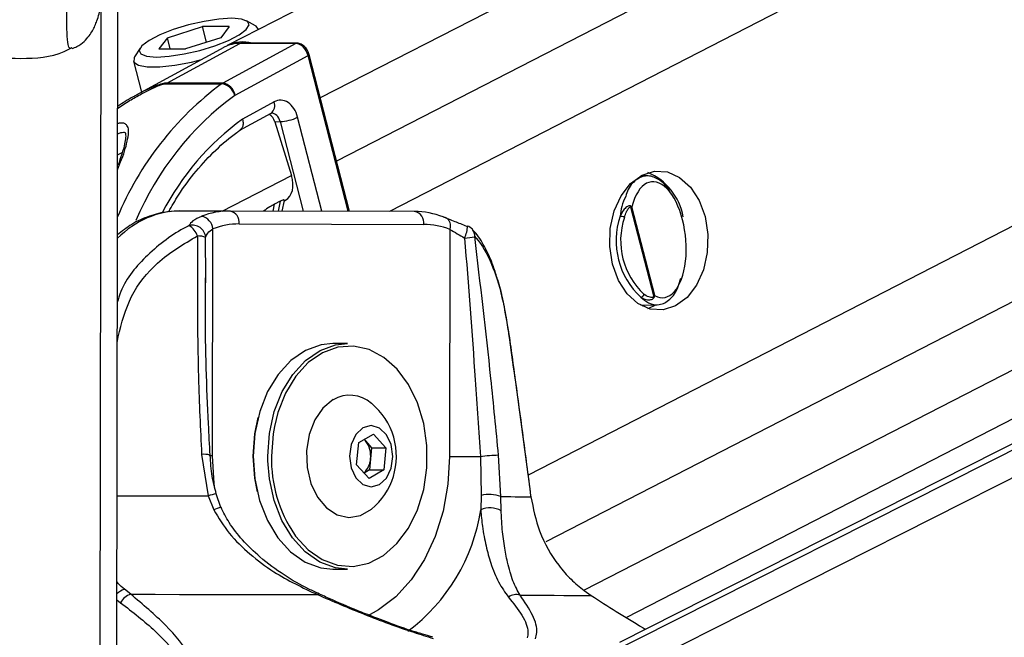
# Paper-space layout '2.5M DUO Surface Plate' of a CAD drawing. Header units: millimetres. Extents: x 20 to 18989, y 40 to 15016.
# Tile 10 of 109: x 4050 to 4203, y 6489 to 6584. Entities that reach past the tile are written whole.
import ezdxf

# ---------------------------------------------------------------- set-up
doc = ezdxf.new("R2010")
doc.units = ezdxf.units.MM
doc.layers.add('COMPONENT_GEOMETRY', color=7, linetype='Continuous')
doc.styles.add('SLDTEXTSTYLE1', font='TXT', dxfattribs={"width": 0.75})
doc.dimstyles.new('SLDDIMSTYLE0', dxfattribs={"dimtxt": 150, "dimasz": 6.604, "dimexe": 0, "dimexo": 0.0625, "dimgap": 37.5, "dimtad": 0, "dimtih": 1, "dimtoh": 1, "dimdec": 0, "dimlfac": 0.5, "dimrnd": 1e-09, "dimzin": 12, "dimdsep": 46, "dimtxsty": 'SLDTEXTSTYLE1', "dimsah": 1, "dimcen": 0.09, "dimadec": 0, "dimazin": 3, "dimtfac": 1, "dimtdec": 0, "dimtofl": 0, "dimtmove": 0, "dimatfit": 3, "dimfxl": 1, "dimfrac": 2, "dimtolj": 1, "dimtzin": 12, "dimarcsym": 0})

# ---------------------------------------------------------------- blocks, each defined once
blk = doc.blocks.new('_D_10')
at = {"layer": 'COMPONENT_GEOMETRY', "color": 7, "ltscale": 2}
for p, q in [((6638.52, 7959.49), (750.75, 7959.49)), ((757.1, 7959.49), (757.1, 5158.05)), ((757.1, 2118.49), (757.1, 4919.93)), ((6459.75, 2118.49), (750.75, 2118.49))]:
    blk.add_line(p, q, dxfattribs=at)
for points in [[(757.1, 7959.49), (756.08, 7952.89), (758.11, 7952.89)], [(757.1, 2118.49), (758.11, 2125.1), (756.08, 2125.1)]]:
    blk.add_solid(points, dxfattribs=at)
at = {"layer": 'COMPONENT_GEOMETRY', "color": 7, "ltscale": 2, "insert": (535.43, 5113.29), "char_height": 150, "attachment_point": 1, "style": 'SLDTEXTSTYLE1'}
blk.add_mtext('2921', dxfattribs=at)

psp = doc.layouts.new('2.5M DUO Surface Plate')

# ---------------------------------------------------------------- linework, layer by layer
at = {"color": 7, "linetype": 'Continuous', "lineweight": 25, "ltscale": 2}
for p, q in [((4141.89, 6611), (4082.11, 6580.28)), ((4387.16, 6611), (4142.95, 6487.73)), ((4144.03, 6491.61), (4376.36, 6611)), ((4064.95, 6478.67), (4065.12, 6601.65)), ((4086.48, 6583.37), (4085.08, 6584.14)), ((4072.81, 6581.51), (4078.26, 6583.25)), ((4082.41, 6583.25), (4078.26, 6583.25)), ((4078.89, 6580.8), (4078.26, 6583.25)), ((4082.41, 6583.25), (4081.11, 6581.51)), ((4086.96, 6582.77), (4086.93, 6582.87)), ((4072.81, 6581.51), (4071.5, 6579.77)), ((4073.25, 6579.77), (4072.81, 6581.51)), ((4081.11, 6581.51), (4075.65, 6579.77)), ((4068.57, 6579.9), (4067.72, 6578.55)), ((4081.6, 6580.01), (4067.99, 6572.6)), ((4071.5, 6579.77), (4075.65, 6579.77)), ((4072.74, 6574.47), (4084.07, 6580.61)), ((4092.75, 6580.61), (4081.42, 6574.47)), ((4092.75, 6580.61), (4084.07, 6580.61)), ((4092.91, 6580.65), (4084.23, 6580.65)), ((4067.56, 6577.89), (4068.81, 6573.05)), ((4083.34, 6572.6), (4094.66, 6578.74)), ((4101.06, 6554.58), (4094.82, 6578.89)), ((4072.56, 6574.36), (4081.24, 6574.36)), ((4081.42, 6574.47), (4072.74, 6574.47)), ((4089.36, 6571.54), (4084.45, 6568.88)), ((4084.05, 6567.16), (4088.9, 6569.78)), ((4089.5, 6568.46), (4090.31, 6568.49)), ((4089.5, 6568.46), (4092.08, 6560.14)), ((4147.38, 6560.07), (4146.26, 6560.1)), ((4090.32, 6556.15), (4089.45, 6555.7)), ((4090.64, 6554.6), (4090.98, 6556.28)), ((4090.97, 6556.23), (4091.12, 6556.31)), ((4144.7, 6555.26), (4148.28, 6541.33)), ((4148.44, 6541.51), (4144.9, 6555.29)), ((4082.55, 6554.62), (4074.76, 6554.62)), ((4111.18, 6554.55), (4082.55, 6554.62)), ((4083.96, 6552.62), (4112.59, 6552.55)), ((4079.84, 6516.64), (4079.89, 6551.87)), ((4116.66, 6551.77), (4116.61, 6516.54)), ((4078.79, 6543.48), (4078.78, 6544.24)), ((4146.26, 6540.02), (4148.82, 6540.08)), ((4146.48, 6539.9), (4146.74, 6540.03)), ((4100.77, 6534.09), (4098.51, 6534.09)), ((4101.1, 6526.09), (4101.06, 6526.09)), ((4102.51, 6518.7), (4104.78, 6520.02)), ((4104.78, 6520.02), (4106.72, 6517.9)), ((4102.18, 6515.27), (4102.51, 6518.7)), ((4103.54, 6518.96), (4103.32, 6519.17)), ((4103.34, 6519.18), (4103.54, 6518.96)), ((4103.54, 6518.96), (4104.51, 6517.9)), ((4078.13, 6516.87), (4079.15, 6510.46)), ((4104.51, 6517.9), (4104.35, 6516.19)), ((4104.51, 6517.9), (4106.72, 6517.9)), ((4106.72, 6517.9), (4106.39, 6514.47)), ((4124.56, 6510.34), (4124.21, 6516.74)), ((4104.12, 6513.15), (4102.18, 6515.27)), ((4104.35, 6516.19), (4104.18, 6514.47)), ((4121.38, 6516.53), (4121.49, 6510.52)), ((4104.18, 6514.47), (4103.36, 6513.99)), ((4106.39, 6514.47), (4104.12, 6513.15)), ((4104.18, 6514.47), (4106.39, 6514.47)), ((4080.36, 6510.76), (4080.36, 6510.76)), ((4081.12, 6508.67), (4080.41, 6510.77)), ((4079.15, 6510.46), (4080.02, 6508.27)), ((4121.49, 6510.52), (4121.44, 6508.27)), ((4124.61, 6508.15), (4124.56, 6510.34)), ((4101.06, 6507.09), (4101.1, 6507.09)), ((4098.51, 6499.09), (4100.77, 6499.09)), ((4067.13, 6495.18), (4066.15, 6495.96)), ((4137.47, 6495.77), (4138.59, 6494.99)), ((4114.03, 6488.52), (4112.84, 6488.88))]:
    psp.add_line(p, q, dxfattribs=at)
at = {"color": 8, "linetype": 'Continuous', "lineweight": 25, "ltscale": 2}
for p, q in [((4172.13, 6611), (4096.54, 6572.16)), ((4193.74, 6611), (4099.06, 6562.35)), ((4217.12, 6611), (4107.29, 6554.56)), ((4318.21, 6611), (4128.8, 6513.66)), ((4341.04, 6611), (4131.52, 6503.33)), ((4361.64, 6611), (4137.48, 6495.81)), ((4139.09, 6480.52), (4397.59, 6611)), ((4139.74, 6485.15), (4389.06, 6611)), ((4064.91, 6445.05), (4065.12, 6601.65)), ((4062.33, 6440.24), (4062.52, 6586.5)), ((4100.87, 6554.58), (4094.66, 6578.74)), ((4096.78, 6554.59), (4093.03, 6569.17)), ((4090.31, 6568.49), (4093.88, 6554.59)), ((4065.07, 6563.32), (4065.81, 6563.69)), ((4081.34, 6554.62), (4092.08, 6560.14)), ((4089.22, 6554.61), (4089.45, 6555.7)), ((4090.32, 6556.15), (4090.01, 6554.6)), ((4078.78, 6544.24), (4078.75, 6550.54)), ((4065.16, 6535.12), (4065.03, 6535.14)), ((4065.03, 6534.2), (4065.16, 6535.12)), ((4088.41, 6515.9), (4088.4, 6516.62)), ((4064.97, 6494.35), (4065.56, 6493.88))]:
    psp.add_line(p, q, dxfattribs=at)
at = {"color": 7, "linetype": 'Continuous', "lineweight": 25, "ltscale": 2, "flags": 128}
for points in [[(4082.81, 6584.51), (4080.82, 6584.39), (4078.51, 6584.04), (4076.08, 6583.48), (4073.73, 6582.76), (4071.63, 6581.94), (4069.97, 6581.08), (4068.87, 6580.26), (4068.42, 6579.54), (4068.67, 6578.98), (4069.59, 6578.63), (4071.11, 6578.5), (4073.1, 6578.63), (4075.4, 6578.98), (4077.83, 6579.54), (4080.19, 6580.26), (4082.28, 6581.08), (4083.95, 6581.94), (4085.05, 6582.76), (4085.49, 6583.48), (4085.24, 6584.04), (4084.32, 6584.39), (4082.81, 6584.51)], [(4086.95, 6582.77), (4086.6, 6583.3), (4086.48, 6583.37)], [(4084.23, 6580.65), (4084.16, 6580.64), (4084.07, 6580.61)], [(4067.72, 6578.55), (4067.64, 6578.41), (4067.63, 6577.73), (4068.33, 6577.25), (4069.7, 6577), (4071.63, 6577), (4073.97, 6577.25), (4076.55, 6577.73), (4078.13, 6578.12)], [(4151.68, 6539.91), (4149.74, 6539.3), (4147.74, 6539.42), (4145.84, 6540.27), (4144.16, 6541.79), (4142.82, 6543.87), (4141.9, 6546.37), (4141.47, 6549.12), (4141.55, 6551.94), (4142.15, 6554.63), (4143.23, 6557), (4144.7, 6558.91), (4146.47, 6560.21), (4148.41, 6560.82), (4150.4, 6560.69), (4152.3, 6559.84), (4153.99, 6558.33), (4155.33, 6556.25), (4156.25, 6553.75), (4156.68, 6550.99), (4156.59, 6548.18), (4155.99, 6545.49), (4154.92, 6543.11), (4153.45, 6541.21), (4151.68, 6539.91)], [(4115.62, 6553.7), (4115.89, 6553.66), (4116.13, 6553.55), (4116.34, 6553.38), (4116.51, 6553.14), (4116.63, 6552.84), (4116.69, 6552.51), (4116.71, 6552.15), (4116.66, 6551.77)], [(4119.27, 6552.24), (4119.36, 6552.3), (4119.38, 6552.3)], [(4147.38, 6539.53), (4148.29, 6539.91), (4148.6, 6540.08)], [(4098.51, 6534.09), (4096.66, 6533.89), (4094.23, 6533.01), (4091.98, 6531.46), (4090, 6529.29), (4088.37, 6526.61), (4087.15, 6523.52), (4086.39, 6520.14), (4086.14, 6516.62)], [(4088.4, 6516.62), (4088.66, 6520.14), (4089.41, 6523.52), (4090.63, 6526.61), (4092.26, 6529.29), (4094.25, 6531.46), (4096.5, 6533.01), (4098.92, 6533.89), (4100.77, 6534.09)], [(4092.54, 6504.44), (4092.71, 6504.22), (4094.64, 6502.09), (4096.84, 6500.56), (4099.2, 6499.69), (4101.65, 6499.51), (4104.06, 6500.02), (4106.36, 6501.22), (4108.44, 6503.04), (4110.22, 6505.42), (4111.62, 6508.26), (4112.59, 6511.44), (4113.08, 6514.82), (4113.09, 6518.28), (4112.6, 6521.67), (4111.64, 6524.86), (4110.25, 6527.7), (4108.48, 6530.09), (4106.4, 6531.92), (4104.11, 6533.13), (4101.69, 6533.66), (4099.25, 6533.49), (4096.88, 6532.63), (4094.68, 6531.12), (4092.74, 6529), (4091.14, 6526.38), (4089.95, 6523.36), (4089.42, 6521.23)], [(4125.92, 6535.01), (4125.91, 6534.99), (4125.89, 6534.96)], [(4098.55, 6525.37), (4096.96, 6524.07), (4095.69, 6522.22), (4094.81, 6519.95), (4094.41, 6517.42), (4094.5, 6514.84), (4095.07, 6512.38), (4096.1, 6510.24), (4097.49, 6508.57), (4099.16, 6507.49), (4100.96, 6507.09), (4102.78, 6507.39), (4104.47, 6508.37)], [(4086.14, 6516.62), (4086.39, 6520.06), (4086.91, 6522.59)], [(4103.17, 6520.98), (4102.08, 6519.95), (4101.35, 6518.42), (4101.09, 6516.6), (4101.34, 6514.78), (4102.07, 6513.24), (4103.16, 6512.2), (4104.44, 6511.84), (4105.73, 6512.19), (4106.82, 6513.22), (4107.55, 6514.76), (4107.81, 6516.57), (4107.56, 6518.39), (4106.83, 6519.94), (4105.74, 6520.97), (4104.46, 6521.34), (4103.17, 6520.98)], [(4086.14, 6516.62), (4086.38, 6513.1), (4087.13, 6509.72), (4088.34, 6506.62), (4089.97, 6503.93), (4091.94, 6501.75), (4094.19, 6500.19), (4096.61, 6499.29), (4098.51, 6499.09)], [(4086.79, 6511.06), (4086.38, 6513.18), (4086.14, 6516.62)], [(4100.77, 6499.09), (4098.88, 6499.29), (4096.45, 6500.19), (4094.21, 6501.75), (4092.23, 6503.93), (4090.6, 6506.62), (4089.39, 6509.72), (4088.65, 6513.1), (4088.41, 6515.9)], [(4116.61, 6516.54), (4117.1, 6516.54), (4117.66, 6516.53), (4118.26, 6516.53), (4118.89, 6516.53), (4119.53, 6516.53), (4120.17, 6516.53), (4120.79, 6516.53), (4121.38, 6516.53)], [(4124.56, 6510.34), (4125.36, 6510.33), (4126.1, 6510.33), (4126.78, 6510.32), (4127.4, 6510.32), (4127.95, 6510.32), (4128.44, 6510.31), (4128.86, 6510.31), (4129.22, 6510.31)], [(4129.24, 6510.35), (4129.24, 6510.34), (4129.22, 6510.31)], [(4067.13, 6495.18), (4070.94, 6495.18), (4074.71, 6495.17), (4078.43, 6495.17), (4082.1, 6495.16), (4085.71, 6495.15), (4089.25, 6495.15), (4092.72, 6495.14), (4096.11, 6495.13)], [(4127.55, 6495.05), (4129.47, 6495.04), (4131.24, 6495.03), (4132.86, 6495.03), (4134.32, 6495.02), (4135.63, 6495.01), (4136.78, 6495.01), (4137.77, 6495), (4138.59, 6494.99)]]:
    psp.add_lwpolyline(points, dxfattribs=at)
at = {"color": 8, "linetype": 'Continuous', "lineweight": 25, "ltscale": 2, "flags": 128}
for points in [[(4092.91, 6580.65), (4092.84, 6580.64), (4092.75, 6580.61)], [(4094.66, 6578.74), (4094.73, 6578.78), (4094.78, 6578.82), (4094.81, 6578.85), (4094.82, 6578.88), (4094.82, 6578.89)], [(4089.42, 6521.23), (4089.22, 6520.06), (4088.96, 6516.62)], [(4079.84, 6516.64), (4079.42, 6516.64), (4079.32, 6516.64)], [(4080.14, 6511.9), (4080.09, 6512.36), (4079.84, 6516.64)], [(4116.61, 6516.54), (4116.36, 6512.26), (4115.6, 6508.1), (4114.38, 6504.17), (4112.71, 6500.58), (4110.65, 6497.42), (4108.25, 6494.79), (4105.58, 6492.76), (4103.91, 6491.86)], [(4064.99, 6510.48), (4066.04, 6510.48), (4068.27, 6510.48), (4070.48, 6510.47), (4072.68, 6510.47), (4074.86, 6510.47), (4077.02, 6510.46), (4079.15, 6510.46)]]:
    psp.add_lwpolyline(points, dxfattribs=at)
at = {"color": 7, "linetype": 'Continuous', "lineweight": 25, "ltscale": 4}
for centre, radius, start, end in [((4084.01, 6575.54), 5.08, 89.312, 118.3239), ((4084.53, 6575.4), 5.45, 74.7324, 116.4054), ((4073.63, 6572.83), 1.87, 118.5059, 124.8596), ((4082.31, 6572.83), 1.87, 118.5059, 124.8596), ((4080.85, 6571.86), 2.53, 16.1508, 81.0975), ((4081.02, 6572.14), 2.36, 11.2344, 80.3623), ((4083.66, 6572.03), 0.657, 118.6986, 124.7301), ((4090, 6575.45), 6.97, 272.4982, 295.7061), ((4143.83, 6552.13), 9.17, 10.1552, 67.2399), ((4144.03, 6555.32), 0.672, 355.207, 7.5337), ((4082.54, 6542.27), 12.36, 89.9815, 111.0245), ((4077.72, 6551.65), 2.18, 5.7221, 79.6498), ((4082.19, 6552.88), 1.78, 351.8537, 78.5791), ((4110.83, 6552.8), 1.78, 351.8522, 78.5741), ((4111.12, 6542.17), 12.38, 68.684, 89.7048), ((4154.45, 6550.05), 12, 161.703, 227.1173), ((4142.98, 6552.24), 1.58, 61.5557, 87.1886), ((4154.55, 6550.05), 11.4, 161.7049, 227.1156), ((4076.7, 6550.36), 2.07, 5.1159, 104.7123), ((4074.68, 6549.77), 2.98, 19.434, 60.033), ((4083.95, 6541.29), 11.33, 89.9841, 111.0219), ((4112.54, 6541.2), 11.35, 68.6876, 89.7024), ((4118.67, 6550.43), 2, 42.6622, 69.1582), ((4077.55, 6547.4), 3.36, 69.0041, 90.9307), ((4112.45, 6604.03), 53.99, 276.9067, 278.5987), ((4146.18, 6541.9), 0.652, 279.4825, 342.0466), ((4147.88, 6541.02), 0.507, 24.0683, 37.2262), ((4101.11, 6520.96), 5.1, 48.7942, 120.1915), ((4097.73, 6516.59), 10.63, 16.2024, 50.6107), ((4100.71, 6516.64), 3.66, 352.962, 39.4452), ((4097.73, 6516.59), 10.63, 309.3893, 16.2024), ((4124.56, 6493.32), 23.42, 90.8458, 97.7923), ((4101.06, 6516.39), 3.29, 313.7091, 356.376), ((4122.72, 6505.28), 5.38, 69.9471, 103.1612), ((4122.9, 6504.97), 3.61, 61.7736, 113.9531), ((4067.84, 6492.73), 2.56, 106.221, 153.1978), ((4126.94, 6493.09), 2.05, 72.8087, 125.6875)]:
    psp.add_arc(centre, radius, start, end, dxfattribs=at)
at = {"color": 8, "linetype": 'Continuous', "lineweight": 25, "ltscale": 4}
for centre, radius, start, end in [((4110.46, 6534.87), 49.13, 126.4987, 157.5744), ((4110.98, 6534.89), 46.76, 126.3265, 157.0408), ((4087.96, 6570.97), 1.51, 308.3034, 22.3091), ((4109.09, 6535.17), 41.75, 126.1594, 152.6683), ((4115.13, 6552.32), 4.25, 333.7575, 359.811), ((4119, 6550.77), 1.52, 355.321, 41.3044), ((4078.54, 6514.14), 2.76, 71.25, 98.472), ((4110.05, 6516.2), 21.09, 178.8698, 213.8794), ((4083.66, 6494.79), 16.3, 101.6629, 106.035), ((4081.95, 6504.67), 4.08, 101.8785, 118.1818), ((4092.9, 6512.63), 28.87, 306.6881, 351.3053), ((4066.88, 6493.48), 2.59, 106.3057, 137.422), ((4096.34, 6494.89), 0.331, 74.6119, 133.1437)]:
    psp.add_arc(centre, radius, start, end, dxfattribs=at)
at = {"color": 7, "linetype": 'Continuous', "lineweight": 25, "ltscale": 4}
for centre, major_axis, ratio, start_param, end_param in [((4093.24, 6578.74), (-0.93, 1.77), 0.663275, 4.378937, 5.949734), ((4090.37, 6567.81), (0, 4), 0.706963, 5.061447, 6.649386), ((4088.17, 6567.78), (-0.19, 1.99), 0.721843, 4.991588, 5.794231), ((4089.28, 6559.86), (-1.86, 3.54), 0.676908, 3.136326, 4.44782), ((4148.9, 6550.18), (-0.94, 8.98), 0.482038, 2.821326, 7.199535)]:
    psp.add_ellipse(centre, major_axis=major_axis, ratio=ratio, start_param=start_param, end_param=end_param, dxfattribs=at)
at = {"color": 8, "linetype": 'Continuous', "lineweight": 25, "ltscale": 4}
for centre, major_axis, ratio, start_param, end_param in [((4088.95, 6567.81), (0.07, 2), 0.713577, 5.085447, 6.318118), ((4074.66, 6530.63), (0.12, 24), 0.707102, 0.001735, 0.60953)]:
    psp.add_ellipse(centre, major_axis=major_axis, ratio=ratio, start_param=start_param, end_param=end_param, dxfattribs=at)
at = {"color": 8, "linetype": 'Continuous', "lineweight": 25, "ltscale": 2}
for points, knots in [([(4057.96, 6580), (4057.86, 6579.89), (4057.66, 6579.67), (4057.4, 6580.41), (4057.24, 6581.81), (4057.19, 6583.83), (4057.19, 6585.83), (4057.2, 6588.32), (4057.28, 6592.25), (4057.49, 6597.02), (4057.86, 6602.19), (4058.26, 6606.99), (4058.55, 6609.75), (4058.69, 6611)], [0, 0, 0, 0, 0.092046, 0.182435, 0.291785, 0.355662, 0.383431, 0.449732, 0.519809, 0.627633, 0.757351, 0.89071, 1, 1, 1, 1]), ([(4065.07, 6570.52), (4065.69, 6570.93), (4066.89, 6571.74), (4068.56, 6572.69), (4069.89, 6573.37), (4070.89, 6573.84), (4071.6, 6574.13), (4072.12, 6574.29), (4072.39, 6574.35), (4072.52, 6574.36), (4072.56, 6574.36)], [0, 0, 0, 0, 0.26767, 0.518028, 0.684837, 0.796168, 0.901189, 0.944879, 0.979722, 1, 1, 1, 1]), ([(4072.74, 6574.47), (4072.68, 6574.47), (4072.52, 6574.46), (4072.18, 6574.4), (4071.59, 6574.24), (4070.77, 6573.94), (4069.66, 6573.46), (4068.74, 6573.02), (4068.17, 6572.69), (4068.03, 6572.61)], [0, 0, 0, 0, 0.047325, 0.124964, 0.214963, 0.41444, 0.615667, 0.910078, 1, 1, 1, 1]), ([(4065.06, 6561.02), (4065.29, 6561.57), (4066.05, 6563.39), (4066.61, 6565.36), (4066.85, 6567.06), (4066.66, 6567.85), (4066.22, 6568.21), (4065.69, 6568.3), (4065.26, 6568.22), (4065.07, 6568.18)], [0, 0, 0, 0, 0.1541022, 0.5097387, 0.6904817, 0.8154307, 0.8887387, 0.9502603, 1, 1, 1, 1]), ([(4143.94, 6556.9), (4143.71, 6556.4), (4143.31, 6555.51), (4143.13, 6554.33), (4143.06, 6553.82)], [0, 0, 0, 0, 0.563423, 1, 1, 1, 1]), ([(4076.17, 6552.36), (4076.02, 6552.28), (4073.7, 6551.12), (4069.78, 6548.12), (4066.03, 6543.86), (4065.2, 6541), (4065.03, 6540.42)], [0, 0, 0, 0, 0.032402, 0.482522, 0.89616, 1, 1, 1, 1]), ([(4066.15, 6495.96), (4065.81, 6496.23), (4065.37, 6496.58), (4065.05, 6497.08), (4064.98, 6497.19)], [0, 0, 0, 0, 0.782351, 1, 1, 1, 1])]:
    psp.add_open_spline(points, degree=3, knots=knots, dxfattribs=at)
at = {"color": 7, "linetype": 'Continuous', "lineweight": 25, "ltscale": 2}
for points, knots in [([(4058.03, 6579.83), (4058.28, 6579.92), (4059, 6580.18), (4059.91, 6580.92), (4060.72, 6581.81), (4061.25, 6582.65), (4061.62, 6583.43), (4061.94, 6584.27), (4062.32, 6585.52), (4062.82, 6587.64), (4063.41, 6590.89), (4063.91, 6594.09), (4064.2, 6596.21), (4064.28, 6596.84)], [0, 0, 0, 0, 0.018928, 0.053999, 0.087742, 0.123244, 0.1647, 0.220232, 0.304805, 0.475279, 0.697841, 0.909532, 1, 1, 1, 1]), ([(4042.12, 6580.01), (4042.53, 6579.79), (4044.95, 6578.5), (4050.08, 6578.15), (4055.22, 6578.48), (4057.64, 6579.77), (4058.05, 6579.99)], [0, 0, 0, 0, 0.084602, 0.499993, 0.915414, 1, 1, 1, 1]), ([(4094.82, 6578.89), (4094.75, 6579.07), (4094.61, 6579.5), (4094.18, 6580.1), (4093.61, 6580.52), (4093.15, 6580.65), (4092.93, 6580.65), (4092.91, 6580.65)], [0, 0, 0, 0, 0.204225, 0.46664, 0.739467, 0.971491, 1, 1, 1, 1]), ([(4068.03, 6572.61), (4067.86, 6572.52), (4066.83, 6571.99), (4065.87, 6571.36), (4065.08, 6570.83)], [0, 0, 0, 0, 0.1667399, 1, 1, 1, 1]), ([(4084.45, 6568.88), (4084.46, 6568.87), (4084.49, 6568.75), (4084.57, 6568.42), (4084.57, 6567.92), (4084.42, 6567.46), (4084.21, 6567.3), (4084.12, 6567.22)], [0, 0, 0, 0, 0.017956, 0.17799, 0.470013, 0.761714, 1, 1, 1, 1]), ([(4088.9, 6569.78), (4088.92, 6569.79), (4088.95, 6569.81), (4088.96, 6569.8), (4088.97, 6569.8)], [0, 0, 0, 0, 0.575919, 1, 1, 1, 1]), ([(4073.03, 6554.52), (4073.52, 6555.38), (4074.81, 6557.66), (4077.26, 6560.88), (4080.29, 6564.16), (4082.64, 6566.16), (4083.95, 6567.08), (4084.14, 6567.2)], [0, 0, 0, 0, 0.161215, 0.42645, 0.691776, 0.957428, 1, 1, 1, 1]), ([(4065.07, 6566.62), (4065.25, 6566.68), (4065.6, 6566.8), (4066.02, 6566.85), (4066.24, 6566.81), (4066.26, 6566.79), (4066.31, 6566.77), (4066.38, 6566.07), (4066.17, 6564.94), (4065.79, 6563.51), (4065.36, 6562.32), (4065.15, 6561.74)], [0, 0, 0, 0, 0.050985, 0.096301, 0.141592, 0.189737, 0.285985, 0.434823, 0.585387, 0.798656, 1, 1, 1, 1]), ([(4150.9, 6557.4), (4150.83, 6557.55), (4150.33, 6558.53), (4149.11, 6559.58), (4147.41, 6560.28), (4145.74, 6559.72), (4144.5, 6558.54), (4144.06, 6557.26), (4143.94, 6556.9)], [0, 0, 0, 0, 0.038108, 0.244301, 0.458073, 0.680569, 0.90939, 1, 1, 1, 1]), ([(4089.45, 6555.7), (4089.21, 6555.56), (4088.68, 6555.25), (4088.05, 6554.84), (4087.72, 6554.61)], [0, 0, 0, 0, 0.455331, 1, 1, 1, 1]), ([(4090.96, 6556.28), (4090.96, 6556.3), (4090.96, 6556.36), (4090.73, 6556.33), (4090.48, 6556.23), (4090.34, 6556.16), (4090.32, 6556.15)], [0, 0, 0, 0, 0.285539, 0.624496, 0.950453, 1, 1, 1, 1]), ([(4144.7, 6555.41), (4144.66, 6555.42), (4144.53, 6555.45), (4144.32, 6555.39), (4143.98, 6555.19), (4143.5, 6554.7), (4143.22, 6554.15), (4143.06, 6553.82)], [0, 0, 0, 0, 0.060695, 0.184567, 0.29405, 0.574688, 1, 1, 1, 1]), ([(4143.73, 6553.63), (4143.83, 6553.93), (4144, 6554.43), (4144.28, 6554.92), (4144.48, 6555.15), (4144.6, 6555.26), (4144.68, 6555.26), (4144.7, 6555.26)], [0, 0, 0, 0, 0.455664, 0.7450639, 0.8506821, 0.957127, 1, 1, 1, 1]), ([(4144.9, 6555.29), (4144.89, 6555.29), (4144.84, 6555.33), (4144.77, 6555.37), (4144.7, 6555.41)], [0, 0, 0, 0, 0.028903, 1, 1, 1, 1]), ([(4144.7, 6555.26), (4144.77, 6555.27), (4144.84, 6555.28), (4144.89, 6555.29), (4144.9, 6555.29)], [0, 0, 0, 0, 0.971219, 1, 1, 1, 1]), ([(4074.76, 6554.62), (4074.15, 6554.6), (4072.54, 6554.54), (4070, 6553.91), (4067.33, 6552.71), (4065.78, 6551.51), (4065.05, 6550.95)], [0, 0, 0, 0, 0.177132, 0.462079, 0.747626, 1, 1, 1, 1]), ([(4078.11, 6553.8), (4077.61, 6553.57), (4076.68, 6553.14), (4076.33, 6552.61), (4076.17, 6552.36)], [0, 0, 0, 0, 0.538136, 1, 1, 1, 1]), ([(4119.27, 6552.24), (4118.65, 6552.49), (4117.3, 6553.04), (4116.21, 6553.47), (4115.62, 6553.7)], [0, 0, 0, 0, 0.461835, 1, 1, 1, 1]), ([(4065.16, 6535.12), (4065.72, 6537.28), (4066.85, 6541.6), (4071.35, 6547.18), (4075.34, 6549.51), (4077.49, 6550.77)], [0, 0, 0, 0, 0.313753, 0.628658, 1, 1, 1, 1]), ([(4077.49, 6550.77), (4077.46, 6543.44), (4077.4, 6532.15), (4077.94, 6520.84), (4078.13, 6516.87)], [0, 0, 0, 0, 0.648276, 1, 1, 1, 1]), ([(4078.75, 6550.54), (4078.84, 6550.77), (4079.02, 6551.25), (4079.59, 6551.66), (4079.89, 6551.87)], [0, 0, 0, 0, 0.469387, 1, 1, 1, 1]), ([(4116.66, 6551.77), (4117.03, 6551.56), (4117.72, 6551.15), (4118.55, 6550.66), (4118.94, 6550.44)], [0, 0, 0, 0, 0.530552, 1, 1, 1, 1]), ([(4118.94, 6550.44), (4119.51, 6543.11), (4120.39, 6531.81), (4121.12, 6520.51), (4121.38, 6516.53)], [0, 0, 0, 0, 0.648203, 1, 1, 1, 1]), ([(4123.9, 6544.49), (4123.69, 6545.17), (4123.15, 6546.89), (4122.02, 6549.2), (4120.98, 6550.95), (4120.23, 6551.64), (4120.11, 6551.75)], [0, 0, 0, 0, 0.2254778, 0.570776, 0.9309862, 1, 1, 1, 1]), ([(4124.21, 6516.74), (4123.82, 6520.72), (4122.72, 6532.03), (4121.38, 6543.33), (4120.52, 6550.65)], [0, 0, 0, 0, 0.351722, 1, 1, 1, 1]), ([(4120.52, 6550.65), (4120.59, 6550.58), (4121.57, 6549.51), (4123.14, 6546.81), (4124.83, 6541.46), (4125.53, 6537.12), (4125.89, 6534.96)], [0, 0, 0, 0, 0.025048, 0.371522, 0.686339, 1, 1, 1, 1]), ([(4125.9, 6535), (4125.8, 6535.78), (4125.53, 6537.69), (4124.96, 6540.6), (4124.41, 6543), (4124, 6544.2), (4123.9, 6544.49)], [0, 0, 0, 0, 0.223111, 0.550945, 0.892293, 1, 1, 1, 1]), ([(4079.44, 6516.75), (4079.36, 6518.37), (4078.96, 6525.75), (4078.66, 6534.92), (4078.74, 6542.46), (4078.75, 6544.24)], [0, 0, 0, 0, 0.176188, 0.805207, 1, 1, 1, 1]), ([(4146.28, 6541.26), (4146.67, 6540.94), (4147.61, 6540.16), (4149.2, 6539.93), (4150.82, 6540.8), (4151.99, 6542.32), (4152.36, 6543.77), (4152.48, 6544.21)], [0, 0, 0, 0, 0.163174, 0.397297, 0.640664, 0.889327, 1, 1, 1, 1]), ([(4146.28, 6541.26), (4146.33, 6541.23), (4146.59, 6541.07), (4147.01, 6540.9), (4147.49, 6540.84), (4147.82, 6540.86), (4148.07, 6540.95), (4148.24, 6541.07), (4148.31, 6541.18), (4148.34, 6541.23)], [0, 0, 0, 0, 0.0701061, 0.3951464, 0.587137, 0.7310895, 0.8416898, 0.9363462, 1, 1, 1, 1]), ([(4148.28, 6541.33), (4148.26, 6541.31), (4148.21, 6541.25), (4148.01, 6541.2), (4147.56, 6541.24), (4147.12, 6541.46), (4146.83, 6541.67), (4146.8, 6541.7)], [0, 0, 0, 0, 0.045335, 0.125623, 0.375641, 0.924046, 1, 1, 1, 1]), ([(4148.44, 6541.51), (4148.43, 6541.51), (4148.4, 6541.45), (4148.34, 6541.39), (4148.28, 6541.33)], [0, 0, 0, 0, 0.028734, 1, 1, 1, 1]), ([(4148.34, 6541.23), (4148.38, 6541.32), (4148.42, 6541.42), (4148.43, 6541.51), (4148.44, 6541.51)], [0, 0, 0, 0, 0.971161, 1, 1, 1, 1]), ([(4125.89, 6534.96), (4126.07, 6533.65), (4126.98, 6527.11), (4128.09, 6518.89), (4129, 6511.98), (4129.22, 6510.31)], [0, 0, 0, 0, 0.1591895, 0.7959462, 1, 1, 1, 1]), ([(4129.24, 6510.35), (4128.97, 6512.4), (4127.89, 6520.62), (4126.76, 6528.85), (4125.92, 6535.01)], [0, 0, 0, 0, 0.249836, 1, 1, 1, 1]), ([(4080.41, 6510.77), (4080.17, 6511.67), (4079.64, 6513.64), (4079.53, 6515.66), (4079.47, 6516.76)], [0, 0, 0, 0, 0.458164, 1, 1, 1, 1]), ([(4129.22, 6510.31), (4129.59, 6508.5), (4130.38, 6504.62), (4132.92, 6500.31), (4135.41, 6497.44), (4136.79, 6496.32), (4137.47, 6495.77)], [0, 0, 0, 0, 0.301538, 0.649276, 0.826767, 1, 1, 1, 1]), ([(4080.02, 6508.27), (4080.77, 6507.03), (4082.32, 6504.49), (4085.59, 6501.35), (4090.11, 6497.96), (4093.81, 6496.22), (4096.11, 6495.13)], [0, 0, 0, 0, 0.202403, 0.41594, 0.635026, 1, 1, 1, 1]), ([(4096.44, 6495.25), (4095.88, 6495.49), (4094, 6496.3), (4090.84, 6498.16), (4087.35, 6500.7), (4084.51, 6503.48), (4082.44, 6506.07), (4081.53, 6507.88), (4081.14, 6508.68)], [0, 0, 0, 0, 0.090495, 0.304931, 0.530843, 0.71304, 0.874066, 1, 1, 1, 1]), ([(4121.44, 6508.27), (4121.52, 6507.4), (4121.71, 6505.38), (4122.24, 6502.61), (4123.06, 6499.69), (4124.15, 6496.95), (4125.21, 6495.49), (4125.74, 6494.75)], [0, 0, 0, 0, 0.1352441, 0.3167289, 0.5028987, 0.7488866, 1, 1, 1, 1]), ([(4127.55, 6495.05), (4127.16, 6495.75), (4126.37, 6497.18), (4125.64, 6499.8), (4125.09, 6502.65), (4124.75, 6505.32), (4124.65, 6507.31), (4124.61, 6508.15)], [0, 0, 0, 0, 0.245374, 0.495299, 0.678098, 0.864612, 1, 1, 1, 1]), ([(4065.56, 6493.88), (4067.42, 6492.43), (4071.13, 6489.54), (4075.1, 6485.07), (4077.04, 6481.38), (4077.31, 6478.62), (4076.67, 6476.48), (4074.65, 6474.44), (4071.76, 6473.26), (4069.88, 6472.82), (4069.55, 6472.74)], [0, 0, 0, 0, 0.2028002, 0.4051809, 0.583306, 0.6724968, 0.7614021, 0.8688712, 0.9765425, 1, 1, 1, 1]), ([(4070.09, 6472.54), (4070.45, 6472.62), (4072.43, 6473.08), (4075.49, 6474.32), (4077.71, 6476.48), (4078.52, 6478.77), (4078.41, 6481.72), (4076.62, 6485.68), (4072.73, 6490.48), (4069.01, 6493.61), (4067.13, 6495.18)], [0, 0, 0, 0, 0.0240251, 0.1346384, 0.2445097, 0.3326306, 0.4239836, 0.6010956, 0.7982535, 1, 1, 1, 1]), ([(4096.11, 6495.13), (4098.49, 6494.11), (4103.31, 6492.04), (4109.43, 6489.76), (4113.06, 6488.65), (4114.07, 6488.34)], [0, 0, 0, 0, 0.413475, 0.836284, 1, 1, 1, 1]), ([(4105.49, 6491.42), (4104.64, 6491.74), (4102.22, 6492.66), (4099.21, 6493.95), (4097.09, 6494.91), (4096.43, 6495.21)], [0, 0, 0, 0, 0.272838, 0.772926, 1, 1, 1, 1]), ([(4125.74, 6494.75), (4126.5, 6493.8), (4128.03, 6491.88), (4128.91, 6489.76), (4128.72, 6488.72), (4128.67, 6488.43)], [0, 0, 0, 0, 0.414625, 0.838123, 1, 1, 1, 1]), ([(4129.92, 6488.3), (4130.01, 6488.61), (4130.33, 6489.69), (4129.67, 6491.94), (4128.26, 6494), (4127.55, 6495.05)], [0, 0, 0, 0, 0.163713, 0.575624, 1, 1, 1, 1]), ([(4138.59, 6494.99), (4141.15, 6493.36), (4143.82, 6491.67), (4146.87, 6489.84), (4146.99, 6489.77)], [0, 0, 0, 0, 0.961607, 1, 1, 1, 1]), ([(4112.84, 6488.88), (4112.23, 6489.06), (4110.31, 6489.63), (4107.83, 6490.5), (4106.03, 6491.21), (4105.49, 6491.42)], [0, 0, 0, 0, 0.244982, 0.774906, 1, 1, 1, 1])]:
    psp.add_open_spline(points, degree=3, knots=knots, dxfattribs=at)

# ---------------------------------------------------------------- dimensions: what is measured, and where the dimension line sits
at = {"layer": 'COMPONENT_GEOMETRY', "color": 7, "ltscale": 2}
dim = psp.add_linear_dim(base=(757.09728543, 7959.49114567), p1=(6462.28916435, 2118.49114567), p2=(6641.06280495, 7959.49114567), angle=90, dimstyle='SLDDIMSTYLE0', dxfattribs=at)
dim.commit()
dim.dimension.update_dxf_attribs({"geometry": '_D_10', "text_midpoint": (757.09728543, 5038.99114567), "dimtype": 160})

doc.saveas('drawing.dxf')
